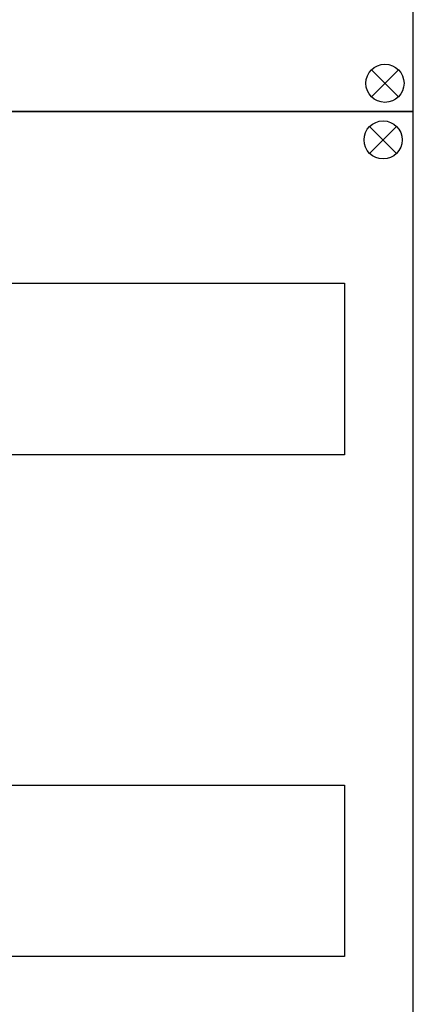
# Model space of a CAD drawing. Header units: millimetres. Extents: x -76073 to -606, y -39488 to 9083.
# Tile 19 of 23: x -6531 to -5500, y -33720 to -31138. Entities that reach past the tile are written whole.
import ezdxf

# ---------------------------------------------------------------- set-up
doc = ezdxf.new("R2010")
doc.units = ezdxf.units.MM
doc.header["$LTSCALE"] = 100
doc.layers.add('EL$6----', color=7, linetype='Continuous')

# ---------------------------------------------------------------- blocks, each defined once
blk = doc.blocks.new('kastblok 3')
blk.add_lwpolyline([(0, -3998.7), (2520, -3998.7), (2520, 0), (0, 0)], close=True)
for points in [[(2481.2, -3889.2), (2410.5, -3959.9)], [(2410.5, -3889.2), (2481.2, -3959.9)]]:
    blk.add_lwpolyline(points)
blk.add_circle((2445.8, -3924.5), 50)
blk = doc.blocks.new('kastblok 2-2')
for points in [[(2520, -2665.8), (2520, 0), (0, 0), (0, -2665.8)], [(180, -450), (2340, -450), (2340, -900), (180, -900)], [(180, -1765.8), (2340, -1765.8), (2340, -2215.8), (180, -2215.8)]]:
    blk.add_lwpolyline(points, close=True)
for points in [[(2476.4, -109.5), (2405.7, -38.8)], [(2405.7, -109.5), (2476.4, -38.8)]]:
    blk.add_lwpolyline(points)
blk.add_circle((2441.1, -74.2), 50)

msp = doc.modelspace()

# ---------------------------------------------------------------- block references
msp.add_blockref('kastblok 2-2', (-8020, -31379.3))
at = {"layer": 'EL$6----'}
msp.add_blockref('kastblok 3', (-8020, -27380.6), dxfattribs=at)

doc.saveas('drawing.dxf')
